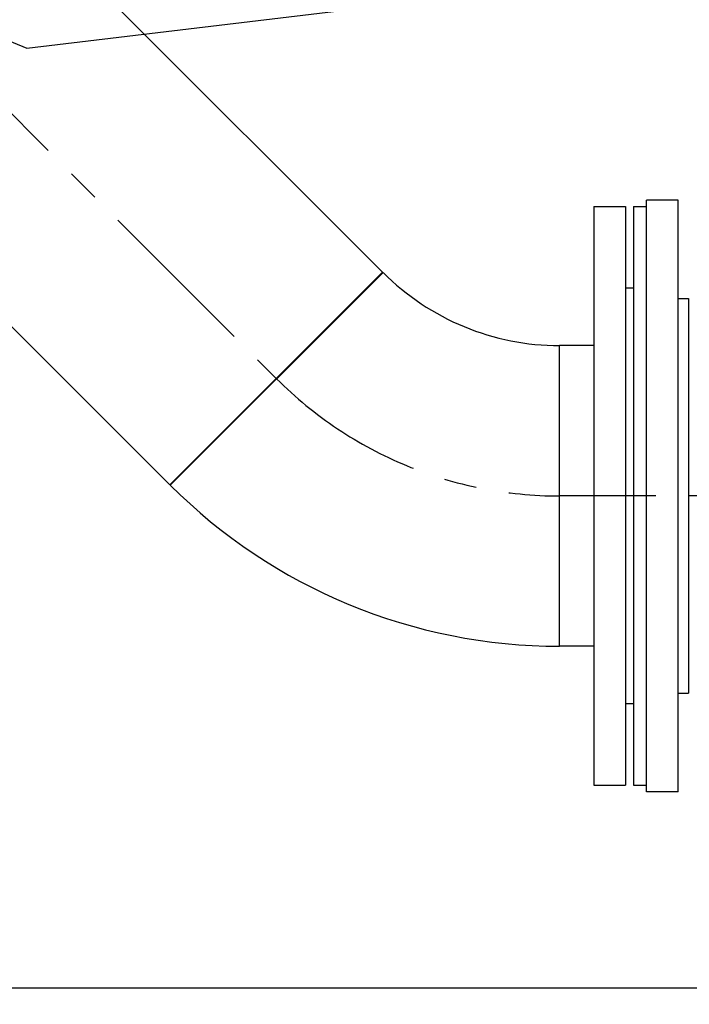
# Model space of a CAD drawing. Header units: millimetres. Extents: x 0 to 5940, y 0 to 4200.
# Tile 43 of 47: x 3091 to 3345, y 2615 to 2990. Entities that reach past the tile are written whole.
import ezdxf

# ---------------------------------------------------------------- set-up
doc = ezdxf.new("R2010")
doc.units = ezdxf.units.MM
doc.header["$LTSCALE"] = 50
doc.linetypes.add('MITTE', pattern=[2, 1.25, -0.25, 0.25, -0.25])
doc.layers.get('DEFPOINTS').update_dxf_attribs({"linetype": 'CONTINUOUS'})
for name, color, linetype in [('02-LINIE-035', 2, 'CONTINUOUS'), ('03-LINIE-050', 3, 'CONTINUOUS'), ('05-ACHSE', 1, 'MITTE'), ('06-MASSE1', 1, 'CONTINUOUS')]:
    doc.layers.add(name, color=color, linetype=linetype)
doc.styles.add('ACA_NORM', font='ROMANS.SHX')
doc.dimstyles.new('1-10', dxfattribs={"dimscale": 10, "dimtxt": 2.5, "dimasz": 3.5, "dimexe": 1, "dimexo": 0, "dimgap": 1, "dimtad": 1, "dimdec": 0, "dimzin": 0, "dimtxsty": 'ACA_NORM', "dimcen": 0, "dimadec": 0, "dimazin": 0, "dimtfac": 2.4, "dimtdec": 0, "dimtmove": 0, "dimatfit": 3, "dimfxl": 1, "dimtolj": 1, "dimtzin": 0, "dimarcsym": 0})

# ---------------------------------------------------------------- blocks, each defined once
blk = doc.blocks.new('*D2')
at = {"layer": '06-MASSE1', "color": 0, "lineweight": -2}
for p, q in [((4332.2, 2742.08), (4332.2, 2364.59)), ((1668.78, 2662.77), (1668.78, 2364.59)), ((4297.2, 2374.59), (1703.78, 2374.59))]:
    blk.add_line(p, q, dxfattribs=at)
at = {"layer": '06-MASSE1', "color": 0}
for points in [[(1703.78, 2380.42), (1703.78, 2368.76), (1668.78, 2374.59)], [(4297.2, 2380.42), (4297.2, 2368.76), (4332.2, 2374.59)]]:
    blk.add_solid(points, dxfattribs=at)
at = {"layer": 'DEFPOINTS', "color": 0}
for p in [(4332.2, 2742.08), (1668.78, 2662.77), (1668.78, 2374.59)]:
    blk.add_point(p, dxfattribs=at)
at = {"layer": '06-MASSE1', "color": 0, "insert": (3000.49, 2397.09), "char_height": 25, "attachment_point": 5, "style": 'ACA_NORM'}
blk.add_mtext('\\A1;2660', dxfattribs=at)

msp = doc.modelspace()

# ---------------------------------------------------------------- linework, layer by layer
at = {"layer": '02-LINIE-035'}
for p, q in [((3228.47, 2893.68), (2814.81, 3307.33)), ((3147.65, 2812.85), (2733.99, 3226.51)), ((3328.7, 2696.08), (3328.7, 2921.08)), ((3340.7, 2921.08), (3328.7, 2921.08)), ((3340.7, 2696.08), (3340.7, 2921.08)), ((3308.7, 2918.58), (3308.7, 2698.58)), ((3308.7, 2918.58), (3320.7, 2918.58)), ((3320.7, 2918.58), (3320.7, 2698.58)), ((3323.7, 2918.58), (3323.7, 2698.58)), ((3323.7, 2918.58), (3328.7, 2918.58)), ((3147.65, 2812.85), (3228.47, 2893.68)), ((3147.81, 2812.69), (3228.63, 2893.51)), ((3323.7, 2887.58), (3320.7, 2887.58)), ((3340.7, 2883.58), (3344.7, 2883.58)), ((3344.7, 2883.58), (3344.7, 2733.58)), ((3295.7, 2751.43), (3295.7, 2865.73)), ((3295.7, 2751.43), (3295.7, 2865.73)), ((3308.7, 2865.73), (3295.7, 2865.73)), ((3308.7, 2751.43), (3295.7, 2751.43)), ((3340.7, 2733.58), (3344.7, 2733.58)), ((3323.7, 2729.58), (3320.7, 2729.58)), ((3308.7, 2698.58), (3320.7, 2698.58)), ((3323.7, 2698.58), (3328.7, 2698.58)), ((3340.7, 2696.08), (3328.7, 2696.08))]:
    msp.add_line(p, q, dxfattribs=at)
for radius in [94.85, 209.15]:
    msp.add_arc((3295.7, 2960.58), radius, 225, 270, dxfattribs=at)
at = {"layer": '03-LINIE-050'}
msp.add_line((1391.03, 2621.58), (4502.48, 2621.58), dxfattribs=at)
msp.add_lwpolyline([(2514.78, 3026.58), (2764.18, 3026.58), (2956.77, 3084.55), (3040.63, 3000.69), (3093.41, 2978.83), (3251.13, 2997.8), (3387.12, 3053.86)], dxfattribs=at)
at = {"layer": '05-ACHSE'}
for p, q in [((2774.4, 3266.92), (3188.22, 2853.1)), ((4332.2, 2808.58), (3295.7, 2808.58))]:
    msp.add_line(p, q, dxfattribs=at)
msp.add_arc((3295.7, 2960.58), 152, 225, 270, dxfattribs=at)

# ---------------------------------------------------------------- dimensions: what is measured, and where the dimension line sits
at = {"layer": '06-MASSE1'}
dim = msp.add_linear_dim(base=(1668.78, 2374.59), p1=(4332.2, 2742.08), p2=(1668.78, 2662.77), dimstyle='1-10', override={"dimrnd": 10}, dxfattribs=at)
dim.commit()
dim.dimension.update_dxf_attribs({"geometry": '*D2', "text_midpoint": (3000.49, 2397.09)})

doc.saveas('drawing.dxf')
